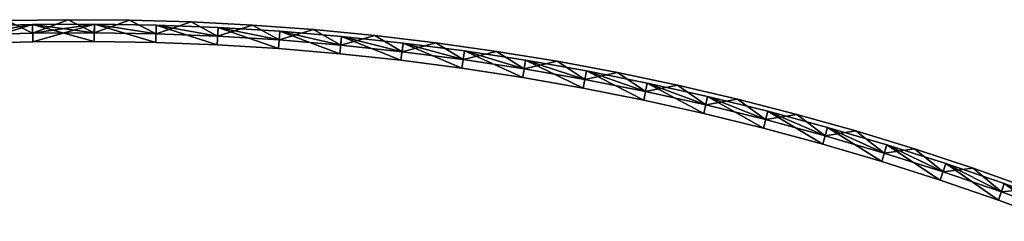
# Model space of a CAD drawing. Header units: millimetres. Extents: x -20 to 891, y -20 to 307.
# Tile 43 of 113: x 550 to 663, y 283 to 307. Entities that reach past the tile are written whole.
import ezdxf

# ---------------------------------------------------------------- set-up
doc = ezdxf.new("R2010")
doc.units = ezdxf.units.MM
doc.header["$LTSCALE"] = 41.718519
for name, color, linetype in [('50', 7, 'CONTINUOUS'), ('52', 7, 'CONTINUOUS'), ('54', 7, 'CONTINUOUS'), ('56', 7, 'CONTINUOUS'), ('58', 7, 'CONTINUOUS'), ('60', 7, 'CONTINUOUS'), ('62', 7, 'CONTINUOUS'), ('63', 7, 'CONTINUOUS'), ('64', 7, 'CONTINUOUS'), ('66', 7, 'CONTINUOUS'), ('68', 7, 'CONTINUOUS'), ('70', 7, 'CONTINUOUS')]:
    doc.layers.add(name, color=color, linetype=linetype)

msp = doc.modelspace()

# ---------------------------------------------------------------- linework, layer by layer
at = {"layer": '50', "linetype": 'Continuous'}
for points in [[(551.19, 305.11, 30.5), (544.09, 304.91, 30.5), (548.22, 306.55, 30.5), (551.19, 305.11, 30.5)], [(555.29, 306.65, 30.5), (551.19, 305.11, 30.5), (548.22, 306.55, 30.5), (555.29, 306.65, 30.5)], [(558.29, 305.15, 30.5), (551.19, 305.11, 30.5), (555.29, 306.65, 30.5), (558.29, 305.15, 30.5)], [(562.36, 306.6, 30.5), (558.29, 305.15, 30.5), (555.29, 306.65, 30.5), (562.36, 306.6, 30.5)], [(565.4, 305.03, 30.5), (558.29, 305.15, 30.5), (562.36, 306.6, 30.5), (565.4, 305.03, 30.5)], [(569.43, 306.4, 30.5), (565.4, 305.03, 30.5), (562.36, 306.6, 30.5), (569.43, 306.4, 30.5)], [(572.49, 304.76, 30.5), (565.4, 305.03, 30.5), (569.43, 306.4, 30.5), (572.49, 304.76, 30.5)], [(576.49, 306.03, 30.5), (572.49, 304.76, 30.5), (569.43, 306.4, 30.5), (576.49, 306.03, 30.5)], [(579.58, 304.32, 30.5), (572.49, 304.76, 30.5), (576.49, 306.03, 30.5), (579.58, 304.32, 30.5)], [(583.54, 305.51, 30.5), (579.58, 304.32, 30.5), (576.49, 306.03, 30.5), (583.54, 305.51, 30.5)], [(586.66, 303.73, 30.5), (579.58, 304.32, 30.5), (583.54, 305.51, 30.5), (586.66, 303.73, 30.5)], [(590.58, 304.84, 30.5), (586.66, 303.73, 30.5), (583.54, 305.51, 30.5), (590.58, 304.84, 30.5)], [(593.72, 302.97, 30.5), (586.66, 303.73, 30.5), (590.58, 304.84, 30.5), (593.72, 302.97, 30.5)], [(597.6, 304, 30.5), (593.72, 302.97, 30.5), (590.58, 304.84, 30.5), (597.6, 304, 30.5)], [(600.76, 302.06, 30.5), (593.72, 302.97, 30.5), (597.6, 304, 30.5), (600.76, 302.06, 30.5)], [(604.6, 303.01, 30.5), (600.76, 302.06, 30.5), (597.6, 304, 30.5), (604.6, 303.01, 30.5)], [(607.78, 300.99, 30.5), (600.76, 302.06, 30.5), (604.6, 303.01, 30.5), (607.78, 300.99, 30.5)], [(611.57, 301.87, 30.5), (607.78, 300.99, 30.5), (604.6, 303.01, 30.5), (611.57, 301.87, 30.5)], [(614.78, 299.76, 30.5), (607.78, 300.99, 30.5), (611.57, 301.87, 30.5), (614.78, 299.76, 30.5)], [(618.52, 300.57, 30.5), (614.78, 299.76, 30.5), (611.57, 301.87, 30.5), (618.52, 300.57, 30.5)], [(621.74, 298.38, 30.5), (614.78, 299.76, 30.5), (618.52, 300.57, 30.5), (621.74, 298.38, 30.5)], [(625.44, 299.12, 30.5), (621.74, 298.38, 30.5), (618.52, 300.57, 30.5), (625.44, 299.12, 30.5)], [(628.68, 296.84, 30.5), (621.74, 298.38, 30.5), (625.44, 299.12, 30.5), (628.68, 296.84, 30.5)], [(632.33, 297.51, 30.5), (628.68, 296.84, 30.5), (625.44, 299.12, 30.5), (632.33, 297.51, 30.5)], [(635.57, 295.15, 30.5), (628.68, 296.84, 30.5), (632.33, 297.51, 30.5), (635.57, 295.15, 30.5)], [(639.17, 295.75, 30.5), (635.57, 295.15, 30.5), (632.33, 297.51, 30.5), (639.17, 295.75, 30.5)], [(642.43, 293.3, 30.5), (635.57, 295.15, 30.5), (639.17, 295.75, 30.5), (642.43, 293.3, 30.5)], [(645.98, 293.84, 30.5), (642.43, 293.3, 30.5), (639.17, 295.75, 30.5), (645.98, 293.84, 30.5)], [(649.24, 291.29, 30.5), (642.43, 293.3, 30.5), (645.98, 293.84, 30.5), (649.24, 291.29, 30.5)], [(652.74, 291.77, 30.5), (649.24, 291.29, 30.5), (645.98, 293.84, 30.5), (652.74, 291.77, 30.5)], [(656.01, 289.14, 30.5), (649.24, 291.29, 30.5), (652.74, 291.77, 30.5), (656.01, 289.14, 30.5)], [(659.46, 289.56, 30.5), (656.01, 289.14, 30.5), (652.74, 291.77, 30.5), (659.46, 289.56, 30.5)], [(662.73, 286.83, 30.5), (656.01, 289.14, 30.5), (659.46, 289.56, 30.5), (662.73, 286.83, 30.5)], [(666.12, 287.2, 30.5), (662.73, 286.83, 30.5), (659.46, 289.56, 30.5), (666.12, 287.2, 30.5)], [(669.39, 284.38, 30.5), (662.73, 286.83, 30.5), (666.12, 287.2, 30.5), (669.39, 284.38, 30.5)]]:
    msp.add_3dface(points, dxfattribs=at)
at = {"layer": '52', "linetype": 'Continuous'}
for points in [[(551.18, 306.11, 24), (544.05, 305.91, 24), (544.09, 304.91, 24), (551.18, 306.11, 24)], [(551.19, 305.11, 24), (551.18, 306.11, 24), (544.09, 304.91, 24), (551.19, 305.11, 24)], [(558.3, 306.15, 24), (551.18, 306.11, 24), (558.29, 305.15, 24), (558.3, 306.15, 24)], [(558.29, 305.15, 24), (551.18, 306.11, 24), (551.19, 305.11, 24), (558.29, 305.15, 24)], [(565.4, 305.03, 24), (558.3, 306.15, 24), (558.29, 305.15, 24), (565.4, 305.03, 24)], [(565.42, 306.03, 24), (558.3, 306.15, 24), (565.4, 305.03, 24), (565.42, 306.03, 24)], [(572.49, 304.76, 24), (565.42, 306.03, 24), (565.4, 305.03, 24), (572.49, 304.76, 24)], [(572.54, 305.76, 24), (565.42, 306.03, 24), (572.49, 304.76, 24), (572.54, 305.76, 24)], [(579.58, 304.32, 24), (572.54, 305.76, 24), (572.49, 304.76, 24), (579.58, 304.32, 24)], [(579.65, 305.32, 24), (572.54, 305.76, 24), (579.58, 304.32, 24), (579.65, 305.32, 24)], [(586.66, 303.73, 24), (579.65, 305.32, 24), (579.58, 304.32, 24), (586.66, 303.73, 24)], [(586.75, 304.72, 24), (579.65, 305.32, 24), (586.66, 303.73, 24), (586.75, 304.72, 24)], [(593.72, 302.97, 24), (586.75, 304.72, 24), (586.66, 303.73, 24), (593.72, 302.97, 24)], [(593.84, 303.97, 24), (586.75, 304.72, 24), (593.72, 302.97, 24), (593.84, 303.97, 24)], [(600.76, 302.06, 24), (593.84, 303.97, 24), (593.72, 302.97, 24), (600.76, 302.06, 24)], [(600.9, 303.05, 24), (593.84, 303.97, 24), (600.76, 302.06, 24), (600.9, 303.05, 24)], [(607.78, 300.99, 24), (600.9, 303.05, 24), (600.76, 302.06, 24), (607.78, 300.99, 24)], [(607.94, 301.98, 24), (600.9, 303.05, 24), (607.78, 300.99, 24), (607.94, 301.98, 24)], [(614.78, 299.76, 24), (607.94, 301.98, 24), (607.78, 300.99, 24), (614.78, 299.76, 24)], [(614.96, 300.75, 24), (607.94, 301.98, 24), (614.78, 299.76, 24), (614.96, 300.75, 24)], [(621.74, 298.38, 24), (614.96, 300.75, 24), (614.78, 299.76, 24), (621.74, 298.38, 24)], [(621.95, 299.36, 24), (614.96, 300.75, 24), (621.74, 298.38, 24), (621.95, 299.36, 24)], [(628.68, 296.84, 24), (621.95, 299.36, 24), (621.74, 298.38, 24), (628.68, 296.84, 24)], [(628.9, 297.82, 24), (621.95, 299.36, 24), (628.68, 296.84, 24), (628.9, 297.82, 24)], [(635.57, 295.15, 24), (628.9, 297.82, 24), (628.68, 296.84, 24), (635.57, 295.15, 24)], [(635.82, 296.11, 24), (628.9, 297.82, 24), (635.57, 295.15, 24), (635.82, 296.11, 24)], [(642.43, 293.3, 24), (635.82, 296.11, 24), (635.57, 295.15, 24), (642.43, 293.3, 24)], [(642.7, 294.26, 24), (635.82, 296.11, 24), (642.43, 293.3, 24), (642.7, 294.26, 24)], [(649.24, 291.29, 24), (642.7, 294.26, 24), (642.43, 293.3, 24), (649.24, 291.29, 24)], [(649.53, 292.25, 24), (642.7, 294.26, 24), (649.24, 291.29, 24), (649.53, 292.25, 24)], [(656.01, 289.14, 24), (649.53, 292.25, 24), (649.24, 291.29, 24), (656.01, 289.14, 24)], [(656.32, 290.09, 24), (649.53, 292.25, 24), (656.01, 289.14, 24), (656.32, 290.09, 24)], [(662.73, 286.83, 24), (656.32, 290.09, 24), (656.01, 289.14, 24), (662.73, 286.83, 24)], [(663.06, 287.78, 24), (656.32, 290.09, 24), (662.73, 286.83, 24), (663.06, 287.78, 24)], [(669.39, 284.38, 24), (663.06, 287.78, 24), (662.73, 286.83, 24), (669.39, 284.38, 24)], [(669.75, 285.31, 24), (663.06, 287.78, 24), (669.39, 284.38, 24), (669.75, 285.31, 24)]]:
    msp.add_3dface(points, dxfattribs=at)
at = {"layer": '54', "linetype": 'Continuous'}
for points in [[(551.18, 306.11, 4), (544.13, 303.91, 4), (544.05, 305.91, 4), (551.18, 306.11, 4)], [(551.21, 304.11, 4), (544.13, 303.91, 4), (551.18, 306.11, 4), (551.21, 304.11, 4)], [(558.3, 306.15, 4), (551.21, 304.11, 4), (551.18, 306.11, 4), (558.3, 306.15, 4)], [(558.29, 304.15, 4), (551.21, 304.11, 4), (558.3, 306.15, 4), (558.29, 304.15, 4)], [(565.37, 304.03, 4), (558.29, 304.15, 4), (558.3, 306.15, 4), (565.37, 304.03, 4)], [(565.42, 306.03, 4), (565.37, 304.03, 4), (558.3, 306.15, 4), (565.42, 306.03, 4)], [(572.44, 303.76, 4), (565.37, 304.03, 4), (565.42, 306.03, 4), (572.44, 303.76, 4)], [(572.54, 305.76, 4), (572.44, 303.76, 4), (565.42, 306.03, 4), (572.54, 305.76, 4)], [(579.51, 303.32, 4), (572.44, 303.76, 4), (572.54, 305.76, 4), (579.51, 303.32, 4)], [(579.65, 305.32, 4), (579.51, 303.32, 4), (572.54, 305.76, 4), (579.65, 305.32, 4)], [(586.56, 302.73, 4), (579.51, 303.32, 4), (579.65, 305.32, 4), (586.56, 302.73, 4)], [(586.75, 304.72, 4), (586.56, 302.73, 4), (579.65, 305.32, 4), (586.75, 304.72, 4)], [(593.6, 301.98, 4), (586.56, 302.73, 4), (586.75, 304.72, 4), (593.6, 301.98, 4)], [(593.84, 303.97, 4), (593.6, 301.98, 4), (586.75, 304.72, 4), (593.84, 303.97, 4)], [(600.62, 301.07, 4), (593.6, 301.98, 4), (593.84, 303.97, 4), (600.62, 301.07, 4)], [(600.9, 303.05, 4), (600.62, 301.07, 4), (593.84, 303.97, 4), (600.9, 303.05, 4)], [(607.62, 300, 4), (600.62, 301.07, 4), (600.9, 303.05, 4), (607.62, 300, 4)], [(607.94, 301.98, 4), (607.62, 300, 4), (600.9, 303.05, 4), (607.94, 301.98, 4)], [(614.59, 298.78, 4), (607.62, 300, 4), (607.94, 301.98, 4), (614.59, 298.78, 4)], [(614.96, 300.75, 4), (614.59, 298.78, 4), (607.94, 301.98, 4), (614.96, 300.75, 4)], [(621.54, 297.4, 4), (614.59, 298.78, 4), (614.96, 300.75, 4), (621.54, 297.4, 4)], [(621.95, 299.36, 4), (621.54, 297.4, 4), (614.96, 300.75, 4), (621.95, 299.36, 4)], [(628.45, 295.87, 4), (621.54, 297.4, 4), (621.95, 299.36, 4), (628.45, 295.87, 4)], [(628.9, 297.82, 4), (628.45, 295.87, 4), (621.95, 299.36, 4), (628.9, 297.82, 4)], [(635.32, 294.18, 4), (628.45, 295.87, 4), (628.9, 297.82, 4), (635.32, 294.18, 4)], [(635.82, 296.11, 4), (635.32, 294.18, 4), (628.9, 297.82, 4), (635.82, 296.11, 4)], [(642.16, 292.33, 4), (635.32, 294.18, 4), (635.82, 296.11, 4), (642.16, 292.33, 4)], [(642.7, 294.26, 4), (642.16, 292.33, 4), (635.82, 296.11, 4), (642.7, 294.26, 4)], [(648.95, 290.34, 4), (642.16, 292.33, 4), (642.7, 294.26, 4), (648.95, 290.34, 4)], [(649.53, 292.25, 4), (648.95, 290.34, 4), (642.7, 294.26, 4), (649.53, 292.25, 4)], [(655.69, 288.19, 4), (648.95, 290.34, 4), (649.53, 292.25, 4), (655.69, 288.19, 4)], [(656.32, 290.09, 4), (655.69, 288.19, 4), (649.53, 292.25, 4), (656.32, 290.09, 4)], [(662.39, 285.89, 4), (655.69, 288.19, 4), (656.32, 290.09, 4), (662.39, 285.89, 4)], [(663.06, 287.78, 4), (662.39, 285.89, 4), (656.32, 290.09, 4), (663.06, 287.78, 4)], [(669.03, 283.44, 4), (662.39, 285.89, 4), (663.06, 287.78, 4), (669.03, 283.44, 4)]]:
    msp.add_3dface(points, dxfattribs=at)
at = {"layer": '56', "linetype": 'Continuous'}
for points in [[(551.18, 306.11, 59), (544.05, 305.91, 59), (544.13, 303.91, 59), (551.18, 306.11, 59)], [(551.21, 304.11, 59), (551.18, 306.11, 59), (544.13, 303.91, 59), (551.21, 304.11, 59)], [(558.3, 306.15, 59), (551.18, 306.11, 59), (558.29, 304.15, 59), (558.3, 306.15, 59)], [(558.29, 304.15, 59), (551.18, 306.11, 59), (551.21, 304.11, 59), (558.29, 304.15, 59)], [(565.37, 304.03, 59), (558.3, 306.15, 59), (558.29, 304.15, 59), (565.37, 304.03, 59)], [(565.42, 306.03, 59), (558.3, 306.15, 59), (565.37, 304.03, 59), (565.42, 306.03, 59)], [(572.44, 303.76, 59), (565.42, 306.03, 59), (565.37, 304.03, 59), (572.44, 303.76, 59)], [(572.54, 305.76, 59), (565.42, 306.03, 59), (572.44, 303.76, 59), (572.54, 305.76, 59)], [(579.51, 303.32, 59), (572.54, 305.76, 59), (572.44, 303.76, 59), (579.51, 303.32, 59)], [(579.65, 305.32, 59), (572.54, 305.76, 59), (579.51, 303.32, 59), (579.65, 305.32, 59)], [(586.56, 302.73, 59), (579.65, 305.32, 59), (579.51, 303.32, 59), (586.56, 302.73, 59)], [(586.75, 304.72, 59), (579.65, 305.32, 59), (586.56, 302.73, 59), (586.75, 304.72, 59)], [(593.6, 301.98, 59), (586.75, 304.72, 59), (586.56, 302.73, 59), (593.6, 301.98, 59)], [(593.84, 303.97, 59), (586.75, 304.72, 59), (593.6, 301.98, 59), (593.84, 303.97, 59)], [(600.62, 301.07, 59), (593.84, 303.97, 59), (593.6, 301.98, 59), (600.62, 301.07, 59)], [(600.9, 303.05, 59), (593.84, 303.97, 59), (600.62, 301.07, 59), (600.9, 303.05, 59)], [(607.62, 300, 59), (600.9, 303.05, 59), (600.62, 301.07, 59), (607.62, 300, 59)], [(607.94, 301.98, 59), (600.9, 303.05, 59), (607.62, 300, 59), (607.94, 301.98, 59)], [(614.59, 298.78, 59), (607.94, 301.98, 59), (607.62, 300, 59), (614.59, 298.78, 59)], [(614.96, 300.75, 59), (607.94, 301.98, 59), (614.59, 298.78, 59), (614.96, 300.75, 59)], [(621.54, 297.4, 59), (614.96, 300.75, 59), (614.59, 298.78, 59), (621.54, 297.4, 59)], [(621.95, 299.36, 59), (614.96, 300.75, 59), (621.54, 297.4, 59), (621.95, 299.36, 59)], [(628.45, 295.87, 59), (621.95, 299.36, 59), (621.54, 297.4, 59), (628.45, 295.87, 59)], [(628.9, 297.82, 59), (621.95, 299.36, 59), (628.45, 295.87, 59), (628.9, 297.82, 59)], [(635.32, 294.18, 59), (628.9, 297.82, 59), (628.45, 295.87, 59), (635.32, 294.18, 59)], [(635.82, 296.11, 59), (628.9, 297.82, 59), (635.32, 294.18, 59), (635.82, 296.11, 59)], [(642.16, 292.33, 59), (635.82, 296.11, 59), (635.32, 294.18, 59), (642.16, 292.33, 59)], [(642.7, 294.26, 59), (635.82, 296.11, 59), (642.16, 292.33, 59), (642.7, 294.26, 59)], [(648.95, 290.34, 59), (642.7, 294.26, 59), (642.16, 292.33, 59), (648.95, 290.34, 59)], [(649.53, 292.25, 59), (642.7, 294.26, 59), (648.95, 290.34, 59), (649.53, 292.25, 59)], [(655.69, 288.19, 59), (649.53, 292.25, 59), (648.95, 290.34, 59), (655.69, 288.19, 59)], [(656.32, 290.09, 59), (649.53, 292.25, 59), (655.69, 288.19, 59), (656.32, 290.09, 59)], [(662.39, 285.89, 59), (656.32, 290.09, 59), (655.69, 288.19, 59), (662.39, 285.89, 59)], [(663.06, 287.78, 59), (656.32, 290.09, 59), (662.39, 285.89, 59), (663.06, 287.78, 59)], [(669.03, 283.44, 59), (663.06, 287.78, 59), (662.39, 285.89, 59), (669.03, 283.44, 59)], [(669.75, 285.31, 59), (663.06, 287.78, 59), (669.03, 283.44, 59), (669.75, 285.31, 59)]]:
    msp.add_3dface(points, dxfattribs=at)
at = {"layer": '58', "linetype": 'Continuous'}
for points in [[(551.18, 306.11, 39), (544.09, 304.91, 39), (544.05, 305.91, 39), (551.18, 306.11, 39)], [(551.19, 305.11, 39), (544.09, 304.91, 39), (551.18, 306.11, 39), (551.19, 305.11, 39)], [(558.3, 306.15, 39), (551.19, 305.11, 39), (551.18, 306.11, 39), (558.3, 306.15, 39)], [(558.29, 305.15, 39), (551.19, 305.11, 39), (558.3, 306.15, 39), (558.29, 305.15, 39)], [(565.4, 305.03, 39), (558.29, 305.15, 39), (558.3, 306.15, 39), (565.4, 305.03, 39)], [(565.42, 306.03, 39), (565.4, 305.03, 39), (558.3, 306.15, 39), (565.42, 306.03, 39)], [(572.49, 304.76, 39), (565.4, 305.03, 39), (565.42, 306.03, 39), (572.49, 304.76, 39)], [(572.54, 305.76, 39), (572.49, 304.76, 39), (565.42, 306.03, 39), (572.54, 305.76, 39)], [(579.58, 304.32, 39), (572.49, 304.76, 39), (572.54, 305.76, 39), (579.58, 304.32, 39)], [(579.65, 305.32, 39), (579.58, 304.32, 39), (572.54, 305.76, 39), (579.65, 305.32, 39)], [(586.66, 303.73, 39), (579.58, 304.32, 39), (579.65, 305.32, 39), (586.66, 303.73, 39)], [(586.75, 304.72, 39), (586.66, 303.73, 39), (579.65, 305.32, 39), (586.75, 304.72, 39)], [(593.72, 302.97, 39), (586.66, 303.73, 39), (586.75, 304.72, 39), (593.72, 302.97, 39)], [(593.84, 303.97, 39), (593.72, 302.97, 39), (586.75, 304.72, 39), (593.84, 303.97, 39)], [(600.76, 302.06, 39), (593.72, 302.97, 39), (593.84, 303.97, 39), (600.76, 302.06, 39)], [(600.9, 303.05, 39), (600.76, 302.06, 39), (593.84, 303.97, 39), (600.9, 303.05, 39)], [(607.78, 300.99, 39), (600.76, 302.06, 39), (600.9, 303.05, 39), (607.78, 300.99, 39)], [(607.94, 301.98, 39), (607.78, 300.99, 39), (600.9, 303.05, 39), (607.94, 301.98, 39)], [(614.78, 299.76, 39), (607.78, 300.99, 39), (607.94, 301.98, 39), (614.78, 299.76, 39)], [(614.96, 300.75, 39), (614.78, 299.76, 39), (607.94, 301.98, 39), (614.96, 300.75, 39)], [(621.74, 298.38, 39), (614.78, 299.76, 39), (614.96, 300.75, 39), (621.74, 298.38, 39)], [(621.95, 299.36, 39), (621.74, 298.38, 39), (614.96, 300.75, 39), (621.95, 299.36, 39)], [(628.68, 296.84, 39), (621.74, 298.38, 39), (621.95, 299.36, 39), (628.68, 296.84, 39)], [(628.9, 297.82, 39), (628.68, 296.84, 39), (621.95, 299.36, 39), (628.9, 297.82, 39)], [(635.57, 295.15, 39), (628.68, 296.84, 39), (628.9, 297.82, 39), (635.57, 295.15, 39)], [(635.82, 296.11, 39), (635.57, 295.15, 39), (628.9, 297.82, 39), (635.82, 296.11, 39)], [(642.43, 293.3, 39), (635.57, 295.15, 39), (635.82, 296.11, 39), (642.43, 293.3, 39)], [(642.7, 294.26, 39), (642.43, 293.3, 39), (635.82, 296.11, 39), (642.7, 294.26, 39)], [(649.24, 291.29, 39), (642.43, 293.3, 39), (642.7, 294.26, 39), (649.24, 291.29, 39)], [(649.53, 292.25, 39), (649.24, 291.29, 39), (642.7, 294.26, 39), (649.53, 292.25, 39)], [(656.01, 289.14, 39), (649.24, 291.29, 39), (649.53, 292.25, 39), (656.01, 289.14, 39)], [(656.32, 290.09, 39), (656.01, 289.14, 39), (649.53, 292.25, 39), (656.32, 290.09, 39)], [(662.73, 286.83, 39), (656.01, 289.14, 39), (656.32, 290.09, 39), (662.73, 286.83, 39)], [(663.06, 287.78, 39), (662.73, 286.83, 39), (656.32, 290.09, 39), (663.06, 287.78, 39)], [(669.39, 284.38, 39), (662.73, 286.83, 39), (663.06, 287.78, 39), (669.39, 284.38, 39)], [(669.75, 285.31, 39), (669.39, 284.38, 39), (663.06, 287.78, 39), (669.75, 285.31, 39)]]:
    msp.add_3dface(points, dxfattribs=at)
at = {"layer": '60', "linetype": 'Continuous'}
for points in [[(551.19, 305.11, 32.5), (548.22, 306.55, 32.5), (544.09, 304.91, 32.5), (551.19, 305.11, 32.5)], [(555.29, 306.65, 32.5), (548.22, 306.55, 32.5), (551.19, 305.11, 32.5), (555.29, 306.65, 32.5)], [(558.29, 305.15, 32.5), (555.29, 306.65, 32.5), (551.19, 305.11, 32.5), (558.29, 305.15, 32.5)], [(562.36, 306.6, 32.5), (555.29, 306.65, 32.5), (558.29, 305.15, 32.5), (562.36, 306.6, 32.5)], [(565.4, 305.03, 32.5), (562.36, 306.6, 32.5), (558.29, 305.15, 32.5), (565.4, 305.03, 32.5)], [(569.43, 306.4, 32.5), (562.36, 306.6, 32.5), (565.4, 305.03, 32.5), (569.43, 306.4, 32.5)], [(572.49, 304.76, 32.5), (569.43, 306.4, 32.5), (565.4, 305.03, 32.5), (572.49, 304.76, 32.5)], [(576.49, 306.03, 32.5), (569.43, 306.4, 32.5), (572.49, 304.76, 32.5), (576.49, 306.03, 32.5)], [(579.58, 304.32, 32.5), (576.49, 306.03, 32.5), (572.49, 304.76, 32.5), (579.58, 304.32, 32.5)], [(583.54, 305.51, 32.5), (576.49, 306.03, 32.5), (579.58, 304.32, 32.5), (583.54, 305.51, 32.5)], [(586.66, 303.73, 32.5), (583.54, 305.51, 32.5), (579.58, 304.32, 32.5), (586.66, 303.73, 32.5)], [(590.58, 304.84, 32.5), (583.54, 305.51, 32.5), (586.66, 303.73, 32.5), (590.58, 304.84, 32.5)], [(593.72, 302.97, 32.5), (590.58, 304.84, 32.5), (586.66, 303.73, 32.5), (593.72, 302.97, 32.5)], [(597.6, 304, 32.5), (590.58, 304.84, 32.5), (593.72, 302.97, 32.5), (597.6, 304, 32.5)], [(600.76, 302.06, 32.5), (597.6, 304, 32.5), (593.72, 302.97, 32.5), (600.76, 302.06, 32.5)], [(604.6, 303.01, 32.5), (597.6, 304, 32.5), (600.76, 302.06, 32.5), (604.6, 303.01, 32.5)], [(607.78, 300.99, 32.5), (604.6, 303.01, 32.5), (600.76, 302.06, 32.5), (607.78, 300.99, 32.5)], [(611.57, 301.87, 32.5), (604.6, 303.01, 32.5), (607.78, 300.99, 32.5), (611.57, 301.87, 32.5)], [(614.78, 299.76, 32.5), (611.57, 301.87, 32.5), (607.78, 300.99, 32.5), (614.78, 299.76, 32.5)], [(618.52, 300.57, 32.5), (611.57, 301.87, 32.5), (614.78, 299.76, 32.5), (618.52, 300.57, 32.5)], [(621.74, 298.38, 32.5), (618.52, 300.57, 32.5), (614.78, 299.76, 32.5), (621.74, 298.38, 32.5)], [(625.44, 299.12, 32.5), (618.52, 300.57, 32.5), (621.74, 298.38, 32.5), (625.44, 299.12, 32.5)], [(628.68, 296.84, 32.5), (625.44, 299.12, 32.5), (621.74, 298.38, 32.5), (628.68, 296.84, 32.5)], [(632.33, 297.51, 32.5), (625.44, 299.12, 32.5), (628.68, 296.84, 32.5), (632.33, 297.51, 32.5)], [(635.57, 295.15, 32.5), (632.33, 297.51, 32.5), (628.68, 296.84, 32.5), (635.57, 295.15, 32.5)], [(639.17, 295.75, 32.5), (632.33, 297.51, 32.5), (635.57, 295.15, 32.5), (639.17, 295.75, 32.5)], [(642.43, 293.3, 32.5), (639.17, 295.75, 32.5), (635.57, 295.15, 32.5), (642.43, 293.3, 32.5)], [(645.98, 293.84, 32.5), (639.17, 295.75, 32.5), (642.43, 293.3, 32.5), (645.98, 293.84, 32.5)], [(649.24, 291.29, 32.5), (645.98, 293.84, 32.5), (642.43, 293.3, 32.5), (649.24, 291.29, 32.5)], [(652.74, 291.77, 32.5), (645.98, 293.84, 32.5), (649.24, 291.29, 32.5), (652.74, 291.77, 32.5)], [(656.01, 289.14, 32.5), (652.74, 291.77, 32.5), (649.24, 291.29, 32.5), (656.01, 289.14, 32.5)], [(659.46, 289.56, 32.5), (652.74, 291.77, 32.5), (656.01, 289.14, 32.5), (659.46, 289.56, 32.5)], [(662.73, 286.83, 32.5), (659.46, 289.56, 32.5), (656.01, 289.14, 32.5), (662.73, 286.83, 32.5)], [(666.12, 287.2, 32.5), (659.46, 289.56, 32.5), (662.73, 286.83, 32.5), (666.12, 287.2, 32.5)], [(669.39, 284.38, 32.5), (666.12, 287.2, 32.5), (662.73, 286.83, 32.5), (669.39, 284.38, 32.5)]]:
    msp.add_3dface(points, dxfattribs=at)
at = {"layer": '62', "linetype": 'Continuous'}
for points in [[(555.29, 306.65, 30.5), (548.22, 306.55, 30.5), (555.29, 306.65, 32.5), (555.29, 306.65, 30.5)], [(548.22, 306.55, 30.5), (548.22, 306.55, 32.5), (555.29, 306.65, 32.5), (548.22, 306.55, 30.5)], [(562.36, 306.6, 30.5), (555.29, 306.65, 30.5), (562.36, 306.6, 32.5), (562.36, 306.6, 30.5)], [(555.29, 306.65, 30.5), (555.29, 306.65, 32.5), (562.36, 306.6, 32.5), (555.29, 306.65, 30.5)], [(569.43, 306.4, 30.5), (562.36, 306.6, 30.5), (569.43, 306.4, 32.5), (569.43, 306.4, 30.5)], [(562.36, 306.6, 30.5), (562.36, 306.6, 32.5), (569.43, 306.4, 32.5), (562.36, 306.6, 30.5)], [(576.49, 306.03, 30.5), (569.43, 306.4, 30.5), (576.49, 306.03, 32.5), (576.49, 306.03, 30.5)], [(569.43, 306.4, 30.5), (569.43, 306.4, 32.5), (576.49, 306.03, 32.5), (569.43, 306.4, 30.5)], [(583.54, 305.51, 30.5), (576.49, 306.03, 30.5), (583.54, 305.51, 32.5), (583.54, 305.51, 30.5)], [(576.49, 306.03, 30.5), (576.49, 306.03, 32.5), (583.54, 305.51, 32.5), (576.49, 306.03, 30.5)], [(590.58, 304.84, 30.5), (583.54, 305.51, 30.5), (590.58, 304.84, 32.5), (590.58, 304.84, 30.5)], [(583.54, 305.51, 30.5), (583.54, 305.51, 32.5), (590.58, 304.84, 32.5), (583.54, 305.51, 30.5)], [(597.6, 304, 30.5), (590.58, 304.84, 30.5), (597.6, 304, 32.5), (597.6, 304, 30.5)], [(590.58, 304.84, 30.5), (590.58, 304.84, 32.5), (597.6, 304, 32.5), (590.58, 304.84, 30.5)], [(604.6, 303.01, 30.5), (597.6, 304, 30.5), (604.6, 303.01, 32.5), (604.6, 303.01, 30.5)], [(597.6, 304, 30.5), (597.6, 304, 32.5), (604.6, 303.01, 32.5), (597.6, 304, 30.5)], [(611.57, 301.87, 30.5), (604.6, 303.01, 30.5), (611.57, 301.87, 32.5), (611.57, 301.87, 30.5)], [(604.6, 303.01, 30.5), (604.6, 303.01, 32.5), (611.57, 301.87, 32.5), (604.6, 303.01, 30.5)], [(618.52, 300.57, 30.5), (611.57, 301.87, 30.5), (618.52, 300.57, 32.5), (618.52, 300.57, 30.5)], [(611.57, 301.87, 30.5), (611.57, 301.87, 32.5), (618.52, 300.57, 32.5), (611.57, 301.87, 30.5)], [(625.44, 299.12, 30.5), (618.52, 300.57, 30.5), (625.44, 299.12, 32.5), (625.44, 299.12, 30.5)], [(618.52, 300.57, 30.5), (618.52, 300.57, 32.5), (625.44, 299.12, 32.5), (618.52, 300.57, 30.5)], [(632.33, 297.51, 30.5), (625.44, 299.12, 30.5), (632.33, 297.51, 32.5), (632.33, 297.51, 30.5)], [(625.44, 299.12, 30.5), (625.44, 299.12, 32.5), (632.33, 297.51, 32.5), (625.44, 299.12, 30.5)], [(639.17, 295.75, 30.5), (632.33, 297.51, 30.5), (639.17, 295.75, 32.5), (639.17, 295.75, 30.5)], [(632.33, 297.51, 30.5), (632.33, 297.51, 32.5), (639.17, 295.75, 32.5), (632.33, 297.51, 30.5)], [(645.98, 293.84, 30.5), (639.17, 295.75, 30.5), (645.98, 293.84, 32.5), (645.98, 293.84, 30.5)], [(639.17, 295.75, 30.5), (639.17, 295.75, 32.5), (645.98, 293.84, 32.5), (639.17, 295.75, 30.5)], [(652.74, 291.77, 30.5), (645.98, 293.84, 30.5), (652.74, 291.77, 32.5), (652.74, 291.77, 30.5)], [(645.98, 293.84, 30.5), (645.98, 293.84, 32.5), (652.74, 291.77, 32.5), (645.98, 293.84, 30.5)], [(659.46, 289.56, 30.5), (652.74, 291.77, 30.5), (659.46, 289.56, 32.5), (659.46, 289.56, 30.5)], [(652.74, 291.77, 30.5), (652.74, 291.77, 32.5), (659.46, 289.56, 32.5), (652.74, 291.77, 30.5)], [(666.12, 287.2, 30.5), (659.46, 289.56, 30.5), (666.12, 287.2, 32.5), (666.12, 287.2, 30.5)], [(659.46, 289.56, 30.5), (659.46, 289.56, 32.5), (666.12, 287.2, 32.5), (659.46, 289.56, 30.5)]]:
    msp.add_3dface(points, dxfattribs=at)
at = {"layer": '63', "linetype": 'Continuous'}
for points in [[(544.09, 304.91, 39), (551.19, 305.11, 39), (544.09, 304.91, 32.5), (544.09, 304.91, 39)], [(551.19, 305.11, 39), (551.19, 305.11, 32.5), (544.09, 304.91, 32.5), (551.19, 305.11, 39)], [(551.19, 305.11, 39), (558.29, 305.15, 39), (551.19, 305.11, 32.5), (551.19, 305.11, 39)], [(558.29, 305.15, 39), (558.29, 305.15, 32.5), (551.19, 305.11, 32.5), (558.29, 305.15, 39)], [(558.29, 305.15, 39), (565.4, 305.03, 39), (558.29, 305.15, 32.5), (558.29, 305.15, 39)], [(565.4, 305.03, 39), (565.4, 305.03, 32.5), (558.29, 305.15, 32.5), (565.4, 305.03, 39)], [(565.4, 305.03, 39), (572.49, 304.76, 39), (565.4, 305.03, 32.5), (565.4, 305.03, 39)], [(572.49, 304.76, 39), (572.49, 304.76, 32.5), (565.4, 305.03, 32.5), (572.49, 304.76, 39)], [(572.49, 304.76, 39), (579.58, 304.32, 39), (572.49, 304.76, 32.5), (572.49, 304.76, 39)], [(579.58, 304.32, 39), (579.58, 304.32, 32.5), (572.49, 304.76, 32.5), (579.58, 304.32, 39)], [(579.58, 304.32, 39), (586.66, 303.73, 39), (579.58, 304.32, 32.5), (579.58, 304.32, 39)], [(586.66, 303.73, 39), (586.66, 303.73, 32.5), (579.58, 304.32, 32.5), (586.66, 303.73, 39)], [(586.66, 303.73, 39), (593.72, 302.97, 39), (586.66, 303.73, 32.5), (586.66, 303.73, 39)], [(593.72, 302.97, 39), (593.72, 302.97, 32.5), (586.66, 303.73, 32.5), (593.72, 302.97, 39)], [(593.72, 302.97, 39), (600.76, 302.06, 39), (593.72, 302.97, 32.5), (593.72, 302.97, 39)], [(600.76, 302.06, 39), (600.76, 302.06, 32.5), (593.72, 302.97, 32.5), (600.76, 302.06, 39)], [(600.76, 302.06, 39), (607.78, 300.99, 39), (600.76, 302.06, 32.5), (600.76, 302.06, 39)], [(607.78, 300.99, 39), (607.78, 300.99, 32.5), (600.76, 302.06, 32.5), (607.78, 300.99, 39)], [(607.78, 300.99, 39), (614.78, 299.76, 39), (607.78, 300.99, 32.5), (607.78, 300.99, 39)], [(614.78, 299.76, 39), (614.78, 299.76, 32.5), (607.78, 300.99, 32.5), (614.78, 299.76, 39)], [(614.78, 299.76, 39), (621.74, 298.38, 39), (614.78, 299.76, 32.5), (614.78, 299.76, 39)], [(621.74, 298.38, 39), (621.74, 298.38, 32.5), (614.78, 299.76, 32.5), (621.74, 298.38, 39)], [(621.74, 298.38, 39), (628.68, 296.84, 39), (621.74, 298.38, 32.5), (621.74, 298.38, 39)], [(628.68, 296.84, 39), (628.68, 296.84, 32.5), (621.74, 298.38, 32.5), (628.68, 296.84, 39)], [(628.68, 296.84, 39), (635.57, 295.15, 39), (628.68, 296.84, 32.5), (628.68, 296.84, 39)], [(635.57, 295.15, 39), (635.57, 295.15, 32.5), (628.68, 296.84, 32.5), (635.57, 295.15, 39)], [(635.57, 295.15, 39), (642.43, 293.3, 39), (635.57, 295.15, 32.5), (635.57, 295.15, 39)], [(642.43, 293.3, 39), (642.43, 293.3, 32.5), (635.57, 295.15, 32.5), (642.43, 293.3, 39)], [(642.43, 293.3, 39), (649.24, 291.29, 39), (642.43, 293.3, 32.5), (642.43, 293.3, 39)], [(649.24, 291.29, 39), (649.24, 291.29, 32.5), (642.43, 293.3, 32.5), (649.24, 291.29, 39)], [(649.24, 291.29, 39), (656.01, 289.14, 39), (649.24, 291.29, 32.5), (649.24, 291.29, 39)], [(656.01, 289.14, 39), (656.01, 289.14, 32.5), (649.24, 291.29, 32.5), (656.01, 289.14, 39)], [(656.01, 289.14, 39), (662.73, 286.83, 39), (656.01, 289.14, 32.5), (656.01, 289.14, 39)], [(662.73, 286.83, 39), (662.73, 286.83, 32.5), (656.01, 289.14, 32.5), (662.73, 286.83, 39)], [(662.73, 286.83, 39), (669.39, 284.38, 39), (662.73, 286.83, 32.5), (662.73, 286.83, 39)], [(669.39, 284.38, 39), (669.39, 284.38, 32.5), (662.73, 286.83, 32.5), (669.39, 284.38, 39)]]:
    msp.add_3dface(points, dxfattribs=at)
at = {"layer": '64', "linetype": 'Continuous'}
for points in [[(544.05, 305.91, 59), (551.18, 306.11, 59), (544.05, 305.91, 39), (544.05, 305.91, 59)], [(551.18, 306.11, 59), (551.18, 306.11, 39), (544.05, 305.91, 39), (551.18, 306.11, 59)], [(551.18, 306.11, 59), (558.3, 306.15, 59), (551.18, 306.11, 39), (551.18, 306.11, 59)], [(558.3, 306.15, 59), (558.3, 306.15, 39), (551.18, 306.11, 39), (558.3, 306.15, 59)], [(558.3, 306.15, 59), (565.42, 306.03, 59), (558.3, 306.15, 39), (558.3, 306.15, 59)], [(565.42, 306.03, 59), (565.42, 306.03, 39), (558.3, 306.15, 39), (565.42, 306.03, 59)], [(565.42, 306.03, 59), (572.54, 305.76, 59), (565.42, 306.03, 39), (565.42, 306.03, 59)], [(572.54, 305.76, 59), (572.54, 305.76, 39), (565.42, 306.03, 39), (572.54, 305.76, 59)], [(572.54, 305.76, 59), (579.65, 305.32, 59), (572.54, 305.76, 39), (572.54, 305.76, 59)], [(579.65, 305.32, 59), (579.65, 305.32, 39), (572.54, 305.76, 39), (579.65, 305.32, 59)], [(579.65, 305.32, 59), (586.75, 304.72, 59), (579.65, 305.32, 39), (579.65, 305.32, 59)], [(586.75, 304.72, 59), (586.75, 304.72, 39), (579.65, 305.32, 39), (586.75, 304.72, 59)], [(586.75, 304.72, 59), (593.84, 303.97, 59), (586.75, 304.72, 39), (586.75, 304.72, 59)], [(593.84, 303.97, 59), (593.84, 303.97, 39), (586.75, 304.72, 39), (593.84, 303.97, 59)], [(593.84, 303.97, 59), (600.9, 303.05, 59), (593.84, 303.97, 39), (593.84, 303.97, 59)], [(600.9, 303.05, 59), (600.9, 303.05, 39), (593.84, 303.97, 39), (600.9, 303.05, 59)], [(600.9, 303.05, 59), (607.94, 301.98, 59), (600.9, 303.05, 39), (600.9, 303.05, 59)], [(607.94, 301.98, 59), (607.94, 301.98, 39), (600.9, 303.05, 39), (607.94, 301.98, 59)], [(607.94, 301.98, 59), (614.96, 300.75, 59), (607.94, 301.98, 39), (607.94, 301.98, 59)], [(614.96, 300.75, 59), (614.96, 300.75, 39), (607.94, 301.98, 39), (614.96, 300.75, 59)], [(614.96, 300.75, 59), (621.95, 299.36, 59), (614.96, 300.75, 39), (614.96, 300.75, 59)], [(621.95, 299.36, 59), (621.95, 299.36, 39), (614.96, 300.75, 39), (621.95, 299.36, 59)], [(621.95, 299.36, 59), (628.9, 297.82, 59), (621.95, 299.36, 39), (621.95, 299.36, 59)], [(628.9, 297.82, 59), (628.9, 297.82, 39), (621.95, 299.36, 39), (628.9, 297.82, 59)], [(628.9, 297.82, 59), (635.82, 296.11, 59), (628.9, 297.82, 39), (628.9, 297.82, 59)], [(635.82, 296.11, 59), (635.82, 296.11, 39), (628.9, 297.82, 39), (635.82, 296.11, 59)], [(635.82, 296.11, 59), (642.7, 294.26, 59), (635.82, 296.11, 39), (635.82, 296.11, 59)], [(642.7, 294.26, 59), (642.7, 294.26, 39), (635.82, 296.11, 39), (642.7, 294.26, 59)], [(642.7, 294.26, 59), (649.53, 292.25, 59), (642.7, 294.26, 39), (642.7, 294.26, 59)], [(649.53, 292.25, 59), (649.53, 292.25, 39), (642.7, 294.26, 39), (649.53, 292.25, 59)], [(649.53, 292.25, 59), (656.32, 290.09, 59), (649.53, 292.25, 39), (649.53, 292.25, 59)], [(656.32, 290.09, 59), (656.32, 290.09, 39), (649.53, 292.25, 39), (656.32, 290.09, 59)], [(656.32, 290.09, 59), (663.06, 287.78, 59), (656.32, 290.09, 39), (656.32, 290.09, 59)], [(663.06, 287.78, 59), (663.06, 287.78, 39), (656.32, 290.09, 39), (663.06, 287.78, 59)], [(663.06, 287.78, 59), (669.75, 285.31, 59), (663.06, 287.78, 39), (663.06, 287.78, 59)], [(669.75, 285.31, 59), (669.75, 285.31, 39), (663.06, 287.78, 39), (669.75, 285.31, 59)]]:
    msp.add_3dface(points, dxfattribs=at)
at = {"layer": '66', "linetype": 'Continuous'}
for points in [[(544.13, 303.91, 4), (551.21, 304.11, 4), (544.13, 303.91, 59), (544.13, 303.91, 4)], [(551.21, 304.11, 4), (551.21, 304.11, 59), (544.13, 303.91, 59), (551.21, 304.11, 4)], [(551.21, 304.11, 4), (558.29, 304.15, 4), (551.21, 304.11, 59), (551.21, 304.11, 4)], [(558.29, 304.15, 4), (558.29, 304.15, 59), (551.21, 304.11, 59), (558.29, 304.15, 4)], [(558.29, 304.15, 4), (565.37, 304.03, 4), (558.29, 304.15, 59), (558.29, 304.15, 4)], [(565.37, 304.03, 4), (565.37, 304.03, 59), (558.29, 304.15, 59), (565.37, 304.03, 4)], [(565.37, 304.03, 4), (572.44, 303.76, 4), (565.37, 304.03, 59), (565.37, 304.03, 4)], [(572.44, 303.76, 4), (572.44, 303.76, 59), (565.37, 304.03, 59), (572.44, 303.76, 4)], [(572.44, 303.76, 4), (579.51, 303.32, 4), (572.44, 303.76, 59), (572.44, 303.76, 4)], [(579.51, 303.32, 4), (579.51, 303.32, 59), (572.44, 303.76, 59), (579.51, 303.32, 4)], [(579.51, 303.32, 4), (586.56, 302.73, 4), (579.51, 303.32, 59), (579.51, 303.32, 4)], [(586.56, 302.73, 4), (586.56, 302.73, 59), (579.51, 303.32, 59), (586.56, 302.73, 4)], [(586.56, 302.73, 4), (593.6, 301.98, 4), (586.56, 302.73, 59), (586.56, 302.73, 4)], [(593.6, 301.98, 4), (593.6, 301.98, 59), (586.56, 302.73, 59), (593.6, 301.98, 4)], [(593.6, 301.98, 4), (600.62, 301.07, 4), (593.6, 301.98, 59), (593.6, 301.98, 4)], [(600.62, 301.07, 4), (600.62, 301.07, 59), (593.6, 301.98, 59), (600.62, 301.07, 4)], [(600.62, 301.07, 4), (607.62, 300, 4), (600.62, 301.07, 59), (600.62, 301.07, 4)], [(607.62, 300, 4), (607.62, 300, 59), (600.62, 301.07, 59), (607.62, 300, 4)], [(607.62, 300, 4), (614.59, 298.78, 4), (607.62, 300, 59), (607.62, 300, 4)], [(614.59, 298.78, 4), (614.59, 298.78, 59), (607.62, 300, 59), (614.59, 298.78, 4)], [(614.59, 298.78, 4), (621.54, 297.4, 4), (614.59, 298.78, 59), (614.59, 298.78, 4)], [(621.54, 297.4, 4), (621.54, 297.4, 59), (614.59, 298.78, 59), (621.54, 297.4, 4)], [(621.54, 297.4, 4), (628.45, 295.87, 4), (621.54, 297.4, 59), (621.54, 297.4, 4)], [(628.45, 295.87, 4), (628.45, 295.87, 59), (621.54, 297.4, 59), (628.45, 295.87, 4)], [(628.45, 295.87, 4), (635.32, 294.18, 4), (628.45, 295.87, 59), (628.45, 295.87, 4)], [(635.32, 294.18, 4), (635.32, 294.18, 59), (628.45, 295.87, 59), (635.32, 294.18, 4)], [(635.32, 294.18, 4), (642.16, 292.33, 4), (635.32, 294.18, 59), (635.32, 294.18, 4)], [(642.16, 292.33, 4), (642.16, 292.33, 59), (635.32, 294.18, 59), (642.16, 292.33, 4)], [(642.16, 292.33, 4), (648.95, 290.34, 4), (642.16, 292.33, 59), (642.16, 292.33, 4)], [(648.95, 290.34, 4), (648.95, 290.34, 59), (642.16, 292.33, 59), (648.95, 290.34, 4)], [(648.95, 290.34, 4), (655.69, 288.19, 4), (648.95, 290.34, 59), (648.95, 290.34, 4)], [(655.69, 288.19, 4), (655.69, 288.19, 59), (648.95, 290.34, 59), (655.69, 288.19, 4)], [(655.69, 288.19, 4), (662.39, 285.89, 4), (655.69, 288.19, 59), (655.69, 288.19, 4)], [(662.39, 285.89, 4), (662.39, 285.89, 59), (655.69, 288.19, 59), (662.39, 285.89, 4)], [(662.39, 285.89, 4), (669.03, 283.44, 4), (662.39, 285.89, 59), (662.39, 285.89, 4)], [(669.03, 283.44, 4), (669.03, 283.44, 59), (662.39, 285.89, 59), (669.03, 283.44, 4)]]:
    msp.add_3dface(points, dxfattribs=at)
at = {"layer": '68', "linetype": 'Continuous'}
for points in [[(544.05, 305.91, 24), (551.18, 306.11, 24), (544.05, 305.91, 4), (544.05, 305.91, 24)], [(551.18, 306.11, 24), (551.18, 306.11, 4), (544.05, 305.91, 4), (551.18, 306.11, 24)], [(551.18, 306.11, 24), (558.3, 306.15, 24), (551.18, 306.11, 4), (551.18, 306.11, 24)], [(558.3, 306.15, 24), (558.3, 306.15, 4), (551.18, 306.11, 4), (558.3, 306.15, 24)], [(558.3, 306.15, 24), (565.42, 306.03, 24), (558.3, 306.15, 4), (558.3, 306.15, 24)], [(565.42, 306.03, 24), (565.42, 306.03, 4), (558.3, 306.15, 4), (565.42, 306.03, 24)], [(565.42, 306.03, 24), (572.54, 305.76, 24), (565.42, 306.03, 4), (565.42, 306.03, 24)], [(572.54, 305.76, 24), (572.54, 305.76, 4), (565.42, 306.03, 4), (572.54, 305.76, 24)], [(572.54, 305.76, 24), (579.65, 305.32, 24), (572.54, 305.76, 4), (572.54, 305.76, 24)], [(579.65, 305.32, 24), (579.65, 305.32, 4), (572.54, 305.76, 4), (579.65, 305.32, 24)], [(579.65, 305.32, 24), (586.75, 304.72, 24), (579.65, 305.32, 4), (579.65, 305.32, 24)], [(586.75, 304.72, 24), (586.75, 304.72, 4), (579.65, 305.32, 4), (586.75, 304.72, 24)], [(586.75, 304.72, 24), (593.84, 303.97, 24), (586.75, 304.72, 4), (586.75, 304.72, 24)], [(593.84, 303.97, 24), (593.84, 303.97, 4), (586.75, 304.72, 4), (593.84, 303.97, 24)], [(593.84, 303.97, 24), (600.9, 303.05, 24), (593.84, 303.97, 4), (593.84, 303.97, 24)], [(600.9, 303.05, 24), (600.9, 303.05, 4), (593.84, 303.97, 4), (600.9, 303.05, 24)], [(600.9, 303.05, 24), (607.94, 301.98, 24), (600.9, 303.05, 4), (600.9, 303.05, 24)], [(607.94, 301.98, 24), (607.94, 301.98, 4), (600.9, 303.05, 4), (607.94, 301.98, 24)], [(607.94, 301.98, 24), (614.96, 300.75, 24), (607.94, 301.98, 4), (607.94, 301.98, 24)], [(614.96, 300.75, 24), (614.96, 300.75, 4), (607.94, 301.98, 4), (614.96, 300.75, 24)], [(614.96, 300.75, 24), (621.95, 299.36, 24), (614.96, 300.75, 4), (614.96, 300.75, 24)], [(621.95, 299.36, 24), (621.95, 299.36, 4), (614.96, 300.75, 4), (621.95, 299.36, 24)], [(621.95, 299.36, 24), (628.9, 297.82, 24), (621.95, 299.36, 4), (621.95, 299.36, 24)], [(628.9, 297.82, 24), (628.9, 297.82, 4), (621.95, 299.36, 4), (628.9, 297.82, 24)], [(628.9, 297.82, 24), (635.82, 296.11, 24), (628.9, 297.82, 4), (628.9, 297.82, 24)], [(635.82, 296.11, 24), (635.82, 296.11, 4), (628.9, 297.82, 4), (635.82, 296.11, 24)], [(635.82, 296.11, 24), (642.7, 294.26, 24), (635.82, 296.11, 4), (635.82, 296.11, 24)], [(642.7, 294.26, 24), (642.7, 294.26, 4), (635.82, 296.11, 4), (642.7, 294.26, 24)], [(642.7, 294.26, 24), (649.53, 292.25, 24), (642.7, 294.26, 4), (642.7, 294.26, 24)], [(649.53, 292.25, 24), (649.53, 292.25, 4), (642.7, 294.26, 4), (649.53, 292.25, 24)], [(649.53, 292.25, 24), (656.32, 290.09, 24), (649.53, 292.25, 4), (649.53, 292.25, 24)], [(656.32, 290.09, 24), (656.32, 290.09, 4), (649.53, 292.25, 4), (656.32, 290.09, 24)], [(656.32, 290.09, 24), (663.06, 287.78, 24), (656.32, 290.09, 4), (656.32, 290.09, 24)], [(663.06, 287.78, 24), (663.06, 287.78, 4), (656.32, 290.09, 4), (663.06, 287.78, 24)], [(663.06, 287.78, 24), (669.75, 285.31, 24), (663.06, 287.78, 4), (663.06, 287.78, 24)]]:
    msp.add_3dface(points, dxfattribs=at)
at = {"layer": '70', "linetype": 'Continuous'}
for points in [[(544.09, 304.91, 30.5), (551.19, 305.11, 30.5), (544.09, 304.91, 24), (544.09, 304.91, 30.5)], [(551.19, 305.11, 30.5), (551.19, 305.11, 24), (544.09, 304.91, 24), (551.19, 305.11, 30.5)], [(551.19, 305.11, 30.5), (558.29, 305.15, 30.5), (551.19, 305.11, 24), (551.19, 305.11, 30.5)], [(558.29, 305.15, 30.5), (558.29, 305.15, 24), (551.19, 305.11, 24), (558.29, 305.15, 30.5)], [(558.29, 305.15, 30.5), (565.4, 305.03, 30.5), (558.29, 305.15, 24), (558.29, 305.15, 30.5)], [(565.4, 305.03, 30.5), (565.4, 305.03, 24), (558.29, 305.15, 24), (565.4, 305.03, 30.5)], [(565.4, 305.03, 30.5), (572.49, 304.76, 30.5), (565.4, 305.03, 24), (565.4, 305.03, 30.5)], [(572.49, 304.76, 30.5), (572.49, 304.76, 24), (565.4, 305.03, 24), (572.49, 304.76, 30.5)], [(572.49, 304.76, 30.5), (579.58, 304.32, 30.5), (572.49, 304.76, 24), (572.49, 304.76, 30.5)], [(579.58, 304.32, 30.5), (579.58, 304.32, 24), (572.49, 304.76, 24), (579.58, 304.32, 30.5)], [(579.58, 304.32, 30.5), (586.66, 303.73, 30.5), (579.58, 304.32, 24), (579.58, 304.32, 30.5)], [(586.66, 303.73, 30.5), (586.66, 303.73, 24), (579.58, 304.32, 24), (586.66, 303.73, 30.5)], [(586.66, 303.73, 30.5), (593.72, 302.97, 30.5), (586.66, 303.73, 24), (586.66, 303.73, 30.5)], [(593.72, 302.97, 30.5), (593.72, 302.97, 24), (586.66, 303.73, 24), (593.72, 302.97, 30.5)], [(593.72, 302.97, 30.5), (600.76, 302.06, 30.5), (593.72, 302.97, 24), (593.72, 302.97, 30.5)], [(600.76, 302.06, 30.5), (600.76, 302.06, 24), (593.72, 302.97, 24), (600.76, 302.06, 30.5)], [(600.76, 302.06, 30.5), (607.78, 300.99, 30.5), (600.76, 302.06, 24), (600.76, 302.06, 30.5)], [(607.78, 300.99, 30.5), (607.78, 300.99, 24), (600.76, 302.06, 24), (607.78, 300.99, 30.5)], [(607.78, 300.99, 30.5), (614.78, 299.76, 30.5), (607.78, 300.99, 24), (607.78, 300.99, 30.5)], [(614.78, 299.76, 30.5), (614.78, 299.76, 24), (607.78, 300.99, 24), (614.78, 299.76, 30.5)], [(614.78, 299.76, 30.5), (621.74, 298.38, 30.5), (614.78, 299.76, 24), (614.78, 299.76, 30.5)], [(621.74, 298.38, 30.5), (621.74, 298.38, 24), (614.78, 299.76, 24), (621.74, 298.38, 30.5)], [(621.74, 298.38, 30.5), (628.68, 296.84, 30.5), (621.74, 298.38, 24), (621.74, 298.38, 30.5)], [(628.68, 296.84, 30.5), (628.68, 296.84, 24), (621.74, 298.38, 24), (628.68, 296.84, 30.5)], [(628.68, 296.84, 30.5), (635.57, 295.15, 30.5), (628.68, 296.84, 24), (628.68, 296.84, 30.5)], [(635.57, 295.15, 30.5), (635.57, 295.15, 24), (628.68, 296.84, 24), (635.57, 295.15, 30.5)], [(635.57, 295.15, 30.5), (642.43, 293.3, 30.5), (635.57, 295.15, 24), (635.57, 295.15, 30.5)], [(642.43, 293.3, 30.5), (642.43, 293.3, 24), (635.57, 295.15, 24), (642.43, 293.3, 30.5)], [(642.43, 293.3, 30.5), (649.24, 291.29, 30.5), (642.43, 293.3, 24), (642.43, 293.3, 30.5)], [(649.24, 291.29, 30.5), (649.24, 291.29, 24), (642.43, 293.3, 24), (649.24, 291.29, 30.5)], [(649.24, 291.29, 30.5), (656.01, 289.14, 30.5), (649.24, 291.29, 24), (649.24, 291.29, 30.5)], [(656.01, 289.14, 30.5), (656.01, 289.14, 24), (649.24, 291.29, 24), (656.01, 289.14, 30.5)], [(656.01, 289.14, 30.5), (662.73, 286.83, 30.5), (656.01, 289.14, 24), (656.01, 289.14, 30.5)], [(662.73, 286.83, 30.5), (662.73, 286.83, 24), (656.01, 289.14, 24), (662.73, 286.83, 30.5)], [(662.73, 286.83, 30.5), (669.39, 284.38, 30.5), (662.73, 286.83, 24), (662.73, 286.83, 30.5)], [(669.39, 284.38, 30.5), (669.39, 284.38, 24), (662.73, 286.83, 24), (669.39, 284.38, 30.5)]]:
    msp.add_3dface(points, dxfattribs=at)

doc.saveas('drawing.dxf')
